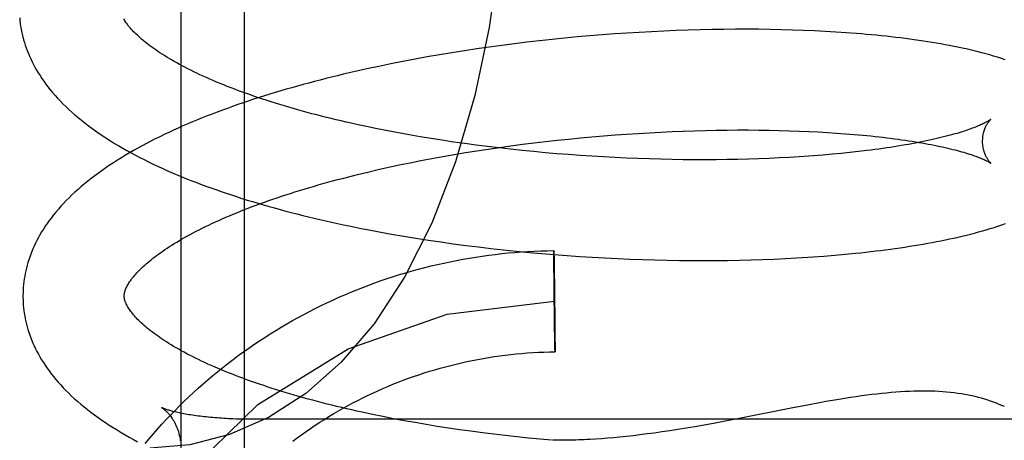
# Model space of a CAD drawing. Header units: inches. Extents: x 0 to 204, y 0 to 132.
# Tile 63 of 112: x 116.5497 to 116.7442, y 47.9161 to 47.9992. Entities that reach past the tile are written whole.
import ezdxf

# ---------------------------------------------------------------- set-up
doc = ezdxf.new("R2010")
doc.units = ezdxf.units.IN
doc.header["$LTSCALE"] = 11.243375
doc.header["$MEASUREMENT"] = 0
doc.linetypes.add('HIDDEN', pattern=[0.2, 0.1, -0.1])
doc.layers.add('DEFAULT_2', color=8, linetype='HIDDEN')

msp = doc.modelspace()

# ---------------------------------------------------------------- linework, layer by layer
at = {"layer": 'DEFAULT_2', "color": 8, "linetype": 'HIDDEN'}
for p, q in [((116.5815, 48.078), (116.5815, 47.88867)), ((116.594, 48.07189), (116.594, 47.89899)), ((116.65981, 47.99582), (116.65734, 47.99559)), ((116.66229, 47.99604), (116.65981, 47.99582)), ((116.66475, 47.99624), (116.66229, 47.99604)), ((116.66721, 47.99642), (116.66475, 47.99624)), ((116.66966, 47.99659), (116.66721, 47.99642)), ((116.6721, 47.99674), (116.66966, 47.99659)), ((116.67454, 47.99687), (116.6721, 47.99674)), ((116.67695, 47.99699), (116.67454, 47.99687)), ((116.67936, 47.99709), (116.67695, 47.99699)), ((116.68175, 47.99717), (116.67936, 47.99709)), ((116.68412, 47.99724), (116.68175, 47.99717)), ((116.68648, 47.99729), (116.68412, 47.99724)), ((116.68882, 47.99733), (116.68648, 47.99729)), ((116.69114, 47.99735), (116.68882, 47.99733)), ((116.69343, 47.99735), (116.69114, 47.99735)), ((116.69571, 47.99734), (116.69343, 47.99735)), ((116.69796, 47.99731), (116.69571, 47.99734)), ((116.70019, 47.99726), (116.69796, 47.99731)), ((116.70239, 47.9972), (116.70019, 47.99726)), ((116.70456, 47.99712), (116.70239, 47.9972)), ((116.70671, 47.99703), (116.70456, 47.99712)), ((116.70882, 47.99692), (116.70671, 47.99703)), ((116.71091, 47.9968), (116.70882, 47.99692)), ((116.71297, 47.99666), (116.71091, 47.9968)), ((116.64247, 47.99382), (116.64001, 47.99347)), ((116.64494, 47.99416), (116.64247, 47.99382)), ((116.64742, 47.99448), (116.64494, 47.99416)), ((116.6499, 47.99478), (116.64742, 47.99448)), ((116.65238, 47.99507), (116.6499, 47.99478)), ((116.65486, 47.99533), (116.65238, 47.99507)), ((116.65734, 47.99559), (116.65486, 47.99533)), ((116.63022, 47.99188), (116.6278, 47.99144)), ((116.63265, 47.9923), (116.63022, 47.99188)), ((116.63509, 47.99271), (116.63265, 47.9923)), ((116.63755, 47.9931), (116.63509, 47.99271)), ((116.64001, 47.99347), (116.63755, 47.9931)), ((116.62063, 47.99002), (116.61827, 47.98952)), ((116.62301, 47.99051), (116.62063, 47.99002)), ((116.6254, 47.99099), (116.62301, 47.99051)), ((116.6278, 47.99144), (116.6254, 47.99099)), ((116.61827, 47.98952), (116.61593, 47.98899)), ((116.6203, 47.97767), (116.61823, 47.9781)), ((116.62239, 47.97726), (116.6203, 47.97767)), ((116.6245, 47.97686), (116.62239, 47.97726)), ((116.62664, 47.97647), (116.6245, 47.97686)), ((116.6288, 47.9761), (116.62664, 47.97647)), ((116.66275, 47.97609), (116.66504, 47.97629)), ((116.66504, 47.97629), (116.66732, 47.97647)), ((116.66732, 47.97647), (116.66959, 47.97663)), ((116.66959, 47.97663), (116.67185, 47.97678)), ((116.67185, 47.97678), (116.6741, 47.97691)), ((116.6741, 47.97691), (116.67634, 47.97703)), ((116.67634, 47.97703), (116.67857, 47.97713)), ((116.67857, 47.97713), (116.68078, 47.97722)), ((116.68078, 47.97722), (116.68298, 47.97729)), ((116.68298, 47.97729), (116.68516, 47.97735)), ((116.68516, 47.97735), (116.68731, 47.97739)), ((116.68731, 47.97739), (116.68945, 47.97742)), ((116.68945, 47.97742), (116.69156, 47.97744)), ((116.69156, 47.97744), (116.69365, 47.97744)), ((116.69365, 47.97744), (116.69572, 47.97742)), ((116.69572, 47.97742), (116.69775, 47.9774)), ((116.69775, 47.9774), (116.69976, 47.97736)), ((116.69976, 47.97736), (116.70173, 47.9773)), ((116.70173, 47.9773), (116.70367, 47.97723)), ((116.70367, 47.97723), (116.70558, 47.97715)), ((116.70558, 47.97715), (116.70746, 47.97706)), ((116.70746, 47.97706), (116.70929, 47.97695)), ((116.70929, 47.97695), (116.71109, 47.97684)), ((116.71109, 47.97684), (116.71285, 47.97671)), ((116.71285, 47.97671), (116.71457, 47.97657)), ((116.63098, 47.97574), (116.6288, 47.9761)), ((116.63318, 47.9754), (116.63098, 47.97574)), ((116.63539, 47.97506), (116.63318, 47.9754)), ((116.63762, 47.97475), (116.63539, 47.97506)), ((116.63987, 47.97445), (116.63762, 47.97475)), ((116.64212, 47.97416), (116.63987, 47.97445)), ((116.64448, 47.974), (116.64675, 47.97431)), ((116.64675, 47.97431), (116.64903, 47.97461)), ((116.64903, 47.97461), (116.65131, 47.9749)), ((116.65131, 47.9749), (116.6536, 47.97517)), ((116.6536, 47.97517), (116.65589, 47.97542)), ((116.65589, 47.97542), (116.65818, 47.97566)), ((116.65818, 47.97566), (116.66047, 47.97589)), ((116.66047, 47.97589), (116.66275, 47.97609)), ((116.63331, 47.97221), (116.63552, 47.97259)), ((116.63552, 47.97259), (116.63774, 47.97297)), ((116.63774, 47.97297), (116.63998, 47.97332)), ((116.63998, 47.97332), (116.64222, 47.97367)), ((116.64439, 47.97389), (116.64212, 47.97416)), ((116.64222, 47.97367), (116.64448, 47.974)), ((116.64667, 47.97363), (116.64439, 47.97389)), ((116.64895, 47.97339), (116.64667, 47.97363)), ((116.65124, 47.97316), (116.64895, 47.97339)), ((116.65353, 47.97295), (116.65124, 47.97316)), ((116.65583, 47.97275), (116.65353, 47.97295)), ((116.65813, 47.97257), (116.65583, 47.97275)), ((116.66042, 47.9724), (116.65813, 47.97257)), ((116.66272, 47.97225), (116.66042, 47.9724)), ((116.7102, 47.97264), (116.70839, 47.97248)), ((116.71198, 47.97281), (116.7102, 47.97264)), ((116.71372, 47.97298), (116.71198, 47.97281)), ((116.71541, 47.97317), (116.71372, 47.97298)), ((116.71707, 47.97337), (116.71541, 47.97317)), ((116.62257, 47.97007), (116.62468, 47.97053)), ((116.62468, 47.97053), (116.6268, 47.97097)), ((116.6268, 47.97097), (116.62895, 47.97139)), ((116.62895, 47.97139), (116.63112, 47.97181)), ((116.63112, 47.97181), (116.63331, 47.97221)), ((116.66501, 47.97211), (116.66272, 47.97225)), ((116.66729, 47.97199), (116.66501, 47.97211)), ((116.66957, 47.97188), (116.66729, 47.97199)), ((116.67183, 47.97179), (116.66957, 47.97188)), ((116.67409, 47.97171), (116.67183, 47.97179)), ((116.67634, 47.97165), (116.67409, 47.97171)), ((116.67857, 47.97161), (116.67634, 47.97165)), ((116.68078, 47.97157), (116.67857, 47.97161)), ((116.68298, 47.97156), (116.68078, 47.97157)), ((116.68516, 47.97155), (116.68298, 47.97156)), ((116.68732, 47.97156), (116.68516, 47.97155)), ((116.68946, 47.97159), (116.68732, 47.97156)), ((116.69157, 47.97163), (116.68946, 47.97159)), ((116.69366, 47.97168), (116.69157, 47.97163)), ((116.69572, 47.97175), (116.69366, 47.97168)), ((116.69776, 47.97182), (116.69572, 47.97175)), ((116.69977, 47.97192), (116.69776, 47.97182)), ((116.70174, 47.97202), (116.69977, 47.97192)), ((116.70368, 47.97214), (116.70174, 47.97202)), ((116.70559, 47.97227), (116.70368, 47.97214)), ((116.61642, 47.96864), (116.61844, 47.96913)), ((116.61844, 47.96913), (116.62049, 47.96961)), ((116.62049, 47.96961), (116.62257, 47.97007)), ((116.62073, 47.95731), (116.62313, 47.95687)), ((116.62313, 47.95687), (116.62555, 47.95646)), ((116.62555, 47.95646), (116.62798, 47.95606)), ((116.62798, 47.95606), (116.63042, 47.95567)), ((116.63042, 47.95567), (116.63288, 47.95531)), ((116.63288, 47.95531), (116.63535, 47.95496)), ((116.63535, 47.95496), (116.63783, 47.95463)), ((116.63783, 47.95463), (116.64031, 47.95432)), ((116.64031, 47.95432), (116.6428, 47.95403)), ((116.6428, 47.95403), (116.6453, 47.95375)), ((116.6453, 47.95375), (116.6478, 47.95349)), ((116.6478, 47.95349), (116.65031, 47.95325)), ((116.65031, 47.95325), (116.65281, 47.95302)), ((116.65281, 47.95302), (116.65531, 47.95281)), ((116.65522, 47.95324), (116.65522, 47.95361)), ((116.65522, 47.95355), (116.65523, 47.95349)), ((116.65522, 47.95282), (116.65522, 47.95324)), ((116.65523, 47.95056), (116.65522, 47.95282)), ((116.65523, 47.95349), (116.65523, 47.95337)), ((116.65523, 47.95337), (116.65524, 47.95309)), ((116.65524, 47.95309), (116.65526, 47.95198)), ((116.71071, 47.9527), (116.71279, 47.95288)), ((116.71279, 47.95288), (116.71484, 47.95308)), ((116.65526, 47.95198), (116.65528, 47.95049)), ((116.65531, 47.95281), (116.65782, 47.95262)), ((116.65782, 47.95262), (116.66031, 47.95245)), ((116.66031, 47.95245), (116.66281, 47.95229)), ((116.66281, 47.95229), (116.6653, 47.95216)), ((116.6653, 47.95216), (116.66778, 47.95203)), ((116.66778, 47.95203), (116.67025, 47.95193)), ((116.67025, 47.95193), (116.67271, 47.95184)), ((116.67271, 47.95184), (116.67516, 47.95177)), ((116.67516, 47.95177), (116.6776, 47.95171)), ((116.6776, 47.95171), (116.68003, 47.95167)), ((116.68003, 47.95167), (116.68243, 47.95165)), ((116.68243, 47.95165), (116.68482, 47.95164)), ((116.68482, 47.95164), (116.6872, 47.95165)), ((116.6872, 47.95165), (116.68955, 47.95168)), ((116.68955, 47.95168), (116.69188, 47.95172)), ((116.69188, 47.95172), (116.6942, 47.95178)), ((116.6942, 47.95178), (116.69648, 47.95185)), ((116.69648, 47.95185), (116.69875, 47.95194)), ((116.69875, 47.95194), (116.70098, 47.95204)), ((116.70098, 47.95204), (116.7032, 47.95216)), ((116.7032, 47.95216), (116.70538, 47.9523)), ((116.70538, 47.9523), (116.70754, 47.95244)), ((116.65524, 47.94993), (116.65523, 47.95056)), ((116.65524, 47.94942), (116.65524, 47.94993)), ((116.65525, 47.94907), (116.65524, 47.94942)), ((116.65525, 47.94871), (116.65525, 47.94907)), ((116.65528, 47.95049), (116.65529, 47.95002)), ((116.65529, 47.95002), (116.65529, 47.94952)), ((116.65529, 47.94952), (116.6553, 47.94899)), ((116.6553, 47.94899), (116.65531, 47.94863)), ((116.65525, 47.94834), (116.65525, 47.94871)), ((116.65526, 47.94796), (116.65525, 47.94834)), ((116.65526, 47.94758), (116.65526, 47.94796)), ((116.65526, 47.94718), (116.65526, 47.94758)), ((116.65527, 47.94678), (116.65526, 47.94718)), ((116.65531, 47.94863), (116.65531, 47.94826)), ((116.65531, 47.94826), (116.65532, 47.94788)), ((116.65532, 47.94788), (116.65532, 47.94749)), ((116.65527, 47.94638), (116.65527, 47.94678)), ((116.65528, 47.94535), (116.65528, 47.94576)), ((116.65529, 47.94493), (116.65528, 47.94535)), ((116.65533, 47.9469), (116.65534, 47.94649)), ((116.65534, 47.94649), (116.65534, 47.94608)), ((116.65535, 47.94546), (116.65535, 47.94504)), ((116.6553, 47.94387), (116.6553, 47.94429)), ((116.65531, 47.94281), (116.65531, 47.94323)), ((116.65536, 47.94441), (116.65537, 47.94399)), ((116.65537, 47.94335), (116.65538, 47.94293)), ((116.65533, 47.94176), (116.65532, 47.94218)), ((116.65539, 47.94229), (116.65539, 47.94187)), ((116.65539, 47.94187), (116.65539, 47.94146)), ((116.65534, 47.94073), (116.65534, 47.94113)), ((116.65535, 47.94032), (116.65534, 47.94073)), ((116.65536, 47.93934), (116.65535, 47.93973)), ((116.65536, 47.93896), (116.65536, 47.93934)), ((116.6554, 47.94084), (116.65541, 47.94043)), ((116.65541, 47.94043), (116.65541, 47.94003)), ((116.65541, 47.94003), (116.65541, 47.93964)), ((116.65541, 47.93964), (116.65542, 47.93925)), ((116.65542, 47.93925), (116.65542, 47.93888)), ((116.65537, 47.93859), (116.65536, 47.93896)), ((116.65537, 47.93823), (116.65537, 47.93859)), ((116.65538, 47.9377), (116.65537, 47.93823)), ((116.65539, 47.9372), (116.65538, 47.9377)), ((116.65542, 47.93888), (116.65543, 47.93851)), ((116.65543, 47.93851), (116.65543, 47.93815)), ((116.65543, 47.93815), (116.65543, 47.9378)), ((116.65543, 47.9378), (116.65544, 47.93729)), ((116.65544, 47.93729), (116.65544, 47.93666)), ((116.65539, 47.93672), (116.65539, 47.9372)), ((116.65542, 47.93523), (116.65539, 47.93672)), ((116.65544, 47.93666), (116.65546, 47.93439)), ((116.65544, 47.93413), (116.65542, 47.93523)), ((116.65545, 47.93384), (116.65544, 47.93413)), ((116.65545, 47.93373), (116.65545, 47.93384)), ((116.65545, 47.93367), (116.65545, 47.93373)), ((116.65546, 47.93439), (116.65546, 47.93397)), ((116.65546, 47.93397), (116.65546, 47.93361)), ((116.57771, 47.92258), (116.57771, 47.92258)), ((116.70243, 47.92251), (116.69184, 47.92042)), ((116.70503, 47.92301), (116.70243, 47.92251)), ((116.58611, 47.92077), (116.58571, 47.92081)), ((116.58694, 47.92068), (116.58653, 47.92072)), ((116.59422, 47.92027), (116.59375, 47.92028)), ((116.59517, 47.92026), (116.5947, 47.92027)), ((116.8165, 47.92026), (116.59565, 47.92026)), ((116.62145, 47.9208), (116.61938, 47.92122)), ((116.62355, 47.92038), (116.62145, 47.9208)), ((116.62567, 47.91999), (116.62355, 47.92038)), ((116.62782, 47.9196), (116.62567, 47.91999)), ((116.68873, 47.91982), (116.68677, 47.91946)), ((116.69184, 47.92042), (116.68873, 47.91982)), ((116.62999, 47.91923), (116.62782, 47.9196)), ((116.63217, 47.91887), (116.62999, 47.91923)), ((116.63438, 47.91853), (116.63217, 47.91887)), ((116.6366, 47.9182), (116.63438, 47.91853)), ((116.63884, 47.91789), (116.6366, 47.9182)), ((116.64109, 47.91759), (116.63884, 47.91789)), ((116.67813, 47.91799), (116.67659, 47.91776)), ((116.67972, 47.91824), (116.67813, 47.91799)), ((116.68138, 47.91851), (116.67972, 47.91824)), ((116.6831, 47.9188), (116.68138, 47.91851)), ((116.68489, 47.91912), (116.6831, 47.9188)), ((116.68677, 47.91946), (116.68489, 47.91912)), ((116.64336, 47.9173), (116.64109, 47.91759)), ((116.64563, 47.91703), (116.64336, 47.9173)), ((116.64791, 47.91678), (116.64563, 47.91703)), ((116.6502, 47.91654), (116.64791, 47.91678)), ((116.65249, 47.91632), (116.6502, 47.91654)), ((116.65476, 47.91611), (116.65249, 47.91632)), ((116.66461, 47.91643), (116.66345, 47.91635)), ((116.6658, 47.91652), (116.66461, 47.91643)), ((116.66702, 47.91663), (116.6658, 47.91652)), ((116.66827, 47.91674), (116.66702, 47.91663)), ((116.66955, 47.91687), (116.66827, 47.91674)), ((116.67088, 47.91702), (116.66955, 47.91687)), ((116.67224, 47.91718), (116.67088, 47.91702)), ((116.67365, 47.91736), (116.67224, 47.91718)), ((116.6751, 47.91755), (116.67365, 47.91736)), ((116.67659, 47.91776), (116.6751, 47.91755))]:
    msp.add_line(p, q, dxfattribs=at)
for points in [[(116.64604, 48.03959), (116.64564, 48.0255), (116.64445, 48.01147), (116.64245, 47.9977), (116.63961, 47.98429), (116.63579, 47.97116), (116.63111, 47.95904), (116.62572, 47.94835), (116.61969, 47.93915), (116.61319, 47.93153), (116.60621, 47.92536), (116.59884, 47.92062), (116.59116, 47.91725), (116.58328, 47.91524), (116.57539, 47.91459)], [(116.54967, 47.9996), (116.54972, 47.99906), (116.54979, 47.99852), (116.54986, 47.99798), (116.54995, 47.99745), (116.55005, 47.99691), (116.55017, 47.99637), (116.5503, 47.99583), (116.55044, 47.99529), (116.5506, 47.99475), (116.55077, 47.9942), (116.55096, 47.99366), (116.55116, 47.99312), (116.55138, 47.99258), (116.55161, 47.99203), (116.55186, 47.99148), (116.55212, 47.99094), (116.5524, 47.99039), (116.55269, 47.98984), (116.55301, 47.98929), (116.55334, 47.98874), (116.55369, 47.98818), (116.55405, 47.98763), (116.55444, 47.98707), (116.55484, 47.98652), (116.55526, 47.98596), (116.55571, 47.9854), (116.55617, 47.98485), (116.55665, 47.98429), (116.55715, 47.98373), (116.55767, 47.98318), (116.55822, 47.98262), (116.55878, 47.98207), (116.55936, 47.98152), (116.55996, 47.98097), (116.56057, 47.98043), (116.56121, 47.97989), (116.56186, 47.97936), (116.56253, 47.97883), (116.56321, 47.9783), (116.56391, 47.97778), (116.56463, 47.97727), (116.56536, 47.97676), (116.56611, 47.97626), (116.56687, 47.97576), (116.56764, 47.97527), (116.56843, 47.97479), (116.56923, 47.97431), (116.57004, 47.97384), (116.57086, 47.97337), (116.57169, 47.97292), (116.57254, 47.97246), (116.5734, 47.97202), (116.57426, 47.97158), (116.57514, 47.97114), (116.57603, 47.97071), (116.57692, 47.97029), (116.57783, 47.96987), (116.57875, 47.96946), (116.57968, 47.96906), (116.58061, 47.96866), (116.58156, 47.96826), (116.58251, 47.96787), (116.58348, 47.96749), (116.58445, 47.96711), (116.58543, 47.96674), (116.58642, 47.96637), (116.58742, 47.96601), (116.58843, 47.96565), (116.58945, 47.9653), (116.59047, 47.96495), (116.5915, 47.9646), (116.59254, 47.96427), (116.59359, 47.96393), (116.59464, 47.9636), (116.5957, 47.96328), (116.59677, 47.96296), (116.59785, 47.96265), (116.59894, 47.96234), (116.60003, 47.96203), (116.60113, 47.96173), (116.60223, 47.96143), (116.60334, 47.96114), (116.60446, 47.96085), (116.60559, 47.96057), (116.60672, 47.96029), (116.60786, 47.96002), (116.609, 47.95975), (116.61015, 47.95949), (116.6113, 47.95923), (116.61246, 47.95897), (116.61363, 47.95872), (116.6148, 47.95847), (116.61598, 47.95823), (116.61716, 47.95799), (116.61834, 47.95776), (116.62073, 47.95731)], [(116.61823, 47.9781), (116.6162, 47.97854), (116.61519, 47.97876), (116.61419, 47.97899), (116.6132, 47.97922), (116.61222, 47.97945), (116.61124, 47.97969), (116.61028, 47.97993), (116.60932, 47.98017), (116.60837, 47.98041), (116.60743, 47.98066), (116.60649, 47.98091), (116.60557, 47.98116), (116.60466, 47.98142), (116.60375, 47.98167), (116.60286, 47.98193), (116.60197, 47.98219), (116.6011, 47.98246), (116.60023, 47.98272), (116.59938, 47.98299), (116.59854, 47.98326), (116.5977, 47.98353), (116.59688, 47.98381), (116.59607, 47.98408), (116.59527, 47.98436), (116.59448, 47.98464), (116.5937, 47.98492), (116.59293, 47.9852), (116.59218, 47.98548), (116.59144, 47.98577), (116.5907, 47.98606), (116.58999, 47.98634), (116.58928, 47.98663), (116.58859, 47.98692), (116.5879, 47.98721), (116.58723, 47.9875), (116.58658, 47.98779), (116.58593, 47.98808), (116.5853, 47.98837), (116.58468, 47.98866), (116.58407, 47.98896), (116.58348, 47.98925), (116.5829, 47.98954), (116.58233, 47.98983), (116.58178, 47.99012), (116.58124, 47.99041), (116.58071, 47.9907), (116.5802, 47.99099), (116.5797, 47.99128), (116.57921, 47.99157), (116.57874, 47.99185), (116.57827, 47.99214), (116.57783, 47.99242), (116.57739, 47.9927), (116.57697, 47.99298), (116.57656, 47.99326), (116.57617, 47.99353), (116.57578, 47.99381), (116.57542, 47.99408), (116.57506, 47.99435), (116.57472, 47.99462), (116.57439, 47.99488), (116.57407, 47.99514), (116.57377, 47.9954), (116.57347, 47.99565), (116.57319, 47.9959), (116.57293, 47.99615), (116.57267, 47.99639), (116.57243, 47.99663), (116.57219, 47.99687), (116.57197, 47.9971), (116.57176, 47.99733), (116.57157, 47.99756), (116.57138, 47.99778), (116.5712, 47.99799), (116.57104, 47.9982), (116.57088, 47.99841), (116.57074, 47.99861), (116.5706, 47.99881), (116.57047, 47.99901), (116.57036, 47.9992), (116.57025, 47.99938)], [(116.74441, 47.99132), (116.74366, 47.99157), (116.74289, 47.99181), (116.74212, 47.99205), (116.74136, 47.99227), (116.74059, 47.99248), (116.73982, 47.99269), (116.73905, 47.99289), (116.73827, 47.99308), (116.73748, 47.99327), (116.73669, 47.99345), (116.73588, 47.99363), (116.73507, 47.9938), (116.73424, 47.99397), (116.73341, 47.99413), (116.73257, 47.99429), (116.73172, 47.99444), (116.73086, 47.99459), (116.73, 47.99474), (116.72912, 47.99488), (116.72824, 47.99501), (116.72735, 47.99515), (116.72645, 47.99527), (116.72555, 47.9954), (116.72463, 47.99552), (116.72371, 47.99563), (116.72277, 47.99575), (116.72183, 47.99586), (116.72088, 47.99596), (116.71992, 47.99606), (116.71895, 47.99616), (116.71797, 47.99625), (116.71699, 47.99634), (116.716, 47.99643), (116.715, 47.99651), (116.71297, 47.99666)], [(116.61593, 47.98899), (116.61477, 47.98872), (116.61361, 47.98845), (116.61246, 47.98817), (116.61131, 47.98789), (116.61017, 47.98761), (116.60904, 47.98732), (116.60791, 47.98702), (116.60678, 47.98672), (116.60566, 47.98642), (116.60455, 47.98611), (116.60345, 47.9858), (116.60235, 47.98549), (116.60126, 47.98517), (116.60017, 47.98484), (116.59909, 47.98451), (116.59802, 47.98418), (116.59696, 47.98384), (116.5959, 47.9835), (116.59485, 47.98315), (116.59381, 47.9828), (116.59277, 47.98245), (116.59175, 47.98209), (116.59073, 47.98172), (116.58972, 47.98135), (116.58871, 47.98098), (116.58772, 47.9806), (116.58673, 47.98022), (116.58575, 47.97983), (116.58478, 47.97944), (116.58382, 47.97904), (116.58287, 47.97864), (116.58193, 47.97823), (116.581, 47.97782), (116.58007, 47.9774), (116.57916, 47.97697), (116.57825, 47.97655), (116.57735, 47.97611), (116.57647, 47.97567), (116.57559, 47.97523), (116.57473, 47.97478), (116.57387, 47.97432), (116.57303, 47.97386), (116.57219, 47.9734), (116.57137, 47.97292), (116.57056, 47.97245), (116.56976, 47.97196), (116.56897, 47.97147), (116.56819, 47.97097), (116.56743, 47.97047), (116.56668, 47.96996), (116.56594, 47.96945), (116.56522, 47.96893), (116.56451, 47.9684), (116.56382, 47.96788), (116.56314, 47.96734), (116.56248, 47.9668), (116.56183, 47.96626), (116.5612, 47.96571), (116.56059, 47.96516), (116.56, 47.9646), (116.55942, 47.96404), (116.55887, 47.96348), (116.55833, 47.96292), (116.55781, 47.96236), (116.55731, 47.96179), (116.55683, 47.96123), (116.55637, 47.96066), (116.55593, 47.9601), (116.55551, 47.95953), (116.55511, 47.95897), (116.55472, 47.95841), (116.55436, 47.95785), (116.55401, 47.95729), (116.55368, 47.95673), (116.55337, 47.95617), (116.55308, 47.95562), (116.5528, 47.95507), (116.55254, 47.95451), (116.5523, 47.95397), (116.55207, 47.95342), (116.55185, 47.95287), (116.55166, 47.95233), (116.55147, 47.95178), (116.5513, 47.95124), (116.55115, 47.9507), (116.551, 47.95016), (116.55088, 47.94962), (116.55076, 47.94908), (116.55066, 47.94854), (116.55057, 47.948), (116.5505, 47.94747), (116.55044, 47.94693), (116.55039, 47.94639), (116.55035, 47.94586), (116.55033, 47.94532), (116.55032, 47.94479), (116.55032, 47.94434)], [(116.74154, 47.97952), (116.74153, 47.97951), (116.74151, 47.9795), (116.74148, 47.97948), (116.74145, 47.97945), (116.7414, 47.97942), (116.74135, 47.97938), (116.74128, 47.97934), (116.7412, 47.97929), (116.74112, 47.97923), (116.74102, 47.97917), (116.7409, 47.97911), (116.74078, 47.97904), (116.74064, 47.97897), (116.74049, 47.97889), (116.74033, 47.97881), (116.74015, 47.97872), (116.73996, 47.97863), (116.73976, 47.97853), (116.73954, 47.97843), (116.7393, 47.97833), (116.73906, 47.97823), (116.73879, 47.97812), (116.73851, 47.97801), (116.73822, 47.97789), (116.73791, 47.97778), (116.73759, 47.97766), (116.73725, 47.97754), (116.73689, 47.97742), (116.73652, 47.97729), (116.73614, 47.97717), (116.73573, 47.97704), (116.73532, 47.97691), (116.73489, 47.97678), (116.73444, 47.97665), (116.73398, 47.97652), (116.7335, 47.97639), (116.73301, 47.97626), (116.7325, 47.97613), (116.73198, 47.976), (116.73145, 47.97587), (116.7309, 47.97574), (116.73033, 47.97561), (116.72975, 47.97548), (116.72916, 47.97535), (116.72855, 47.97523), (116.72793, 47.9751), (116.7273, 47.97497), (116.72665, 47.97485), (116.72599, 47.97473), (116.72531, 47.9746), (116.72463, 47.97448), (116.72392, 47.97436), (116.72321, 47.97425), (116.72248, 47.97413), (116.72175, 47.97401), (116.721, 47.9739), (116.72023, 47.97379), (116.71946, 47.97368), (116.71867, 47.97358), (116.71787, 47.97347), (116.71707, 47.97337)], [(116.73994, 47.97515), (116.73995, 47.97539), (116.73996, 47.97565), (116.73998, 47.97591), (116.74, 47.97616), (116.74004, 47.9764), (116.74008, 47.97663), (116.74013, 47.97686), (116.74019, 47.97708), (116.74025, 47.97729), (116.74032, 47.97748), (116.74038, 47.97767), (116.74045, 47.97785), (116.74053, 47.97801), (116.7406, 47.97817), (116.74067, 47.97832), (116.74074, 47.97845), (116.74082, 47.97858), (116.74089, 47.9787), (116.74096, 47.97881), (116.74102, 47.97891), (116.74109, 47.979), (116.74115, 47.97908), (116.74121, 47.97916), (116.74126, 47.97923), (116.74131, 47.97929), (116.74136, 47.97934), (116.7414, 47.97939), (116.74144, 47.97943), (116.74147, 47.97946), (116.7415, 47.97948), (116.74152, 47.9795), (116.74153, 47.97951), (116.74154, 47.97952)], [(116.71457, 47.97657), (116.71625, 47.97642), (116.71707, 47.97634), (116.71788, 47.97626), (116.71868, 47.97617), (116.71947, 47.97609), (116.72024, 47.976), (116.72101, 47.97591), (116.72176, 47.97581), (116.7225, 47.97572), (116.72323, 47.97562), (116.72394, 47.97552), (116.72464, 47.97542), (116.72533, 47.97531), (116.72601, 47.97521), (116.72668, 47.9751), (116.72733, 47.97499), (116.72796, 47.97488), (116.72859, 47.97477), (116.72919, 47.97466), (116.72979, 47.97455), (116.73037, 47.97443), (116.73094, 47.97432), (116.73149, 47.9742), (116.73203, 47.97408), (116.73255, 47.97397), (116.73306, 47.97385), (116.73355, 47.97373), (116.73403, 47.97361), (116.7345, 47.9735), (116.73495, 47.97338), (116.73538, 47.97326), (116.7358, 47.97314), (116.7362, 47.97303), (116.73659, 47.97291), (116.73696, 47.9728), (116.73732, 47.97268), (116.73766, 47.97257), (116.73799, 47.97246), (116.7383, 47.97235), (116.7386, 47.97225), (116.73888, 47.97214), (116.73914, 47.97204), (116.73939, 47.97194), (116.73963, 47.97185), (116.73985, 47.97175), (116.74006, 47.97167), (116.74025, 47.97158), (116.74043, 47.9715), (116.74059, 47.97142), (116.74074, 47.97134), (116.74088, 47.97127), (116.74101, 47.97121), (116.74112, 47.97115), (116.74122, 47.97109), (116.74131, 47.97104), (116.74139, 47.97099), (116.74146, 47.97095), (116.74151, 47.97091), (116.74156, 47.97088), (116.74159, 47.97086), (116.74162, 47.97084), (116.74163, 47.97083)], [(116.74163, 47.97083), (116.74164, 47.97083), (116.74165, 47.97082), (116.74164, 47.97082), (116.74163, 47.97083), (116.74161, 47.97085), (116.74158, 47.97088), (116.74155, 47.97091), (116.74151, 47.97095), (116.74147, 47.97099), (116.74142, 47.97104), (116.74137, 47.9711), (116.74131, 47.97117), (116.74125, 47.97124), (116.74118, 47.97133), (116.74112, 47.97142), (116.74105, 47.97151), (116.74098, 47.97162), (116.7409, 47.97174), (116.74083, 47.97186), (116.74075, 47.972), (116.74067, 47.97214), (116.7406, 47.9723), (116.74052, 47.97246), (116.74045, 47.97264), (116.74037, 47.97282), (116.7403, 47.97302), (116.74024, 47.97322), (116.74018, 47.97344), (116.74012, 47.97367), (116.74007, 47.9739), (116.74003, 47.97414), (116.73999, 47.97439), (116.73997, 47.97465), (116.73995, 47.97491), (116.73994, 47.97515)], [(116.70839, 47.97248), (116.70653, 47.97233), (116.70559, 47.97227)], [(116.57032, 47.9446), (116.57032, 47.9447), (116.57032, 47.94482), (116.57034, 47.94494), (116.57035, 47.94506), (116.57038, 47.94519), (116.57041, 47.94533), (116.57044, 47.94547), (116.57049, 47.94562), (116.57054, 47.94577), (116.5706, 47.94594), (116.57067, 47.9461), (116.57075, 47.94628), (116.57084, 47.94646), (116.57093, 47.94665), (116.57104, 47.94683), (116.57115, 47.94703), (116.57127, 47.94722), (116.5714, 47.94742), (116.57155, 47.94763), (116.5717, 47.94784), (116.57186, 47.94806), (116.57203, 47.94828), (116.57221, 47.9485), (116.57241, 47.94873), (116.57261, 47.94897), (116.57283, 47.94921), (116.57305, 47.94945), (116.57329, 47.9497), (116.57354, 47.94995), (116.57381, 47.9502), (116.57408, 47.95046), (116.57437, 47.95072), (116.57467, 47.95099), (116.57498, 47.95126), (116.57531, 47.95153), (116.57564, 47.9518), (116.57599, 47.95208), (116.57636, 47.95236), (116.57673, 47.95265), (116.57712, 47.95293), (116.57753, 47.95322), (116.57794, 47.95351), (116.57837, 47.9538), (116.57881, 47.9541), (116.57927, 47.95439), (116.57973, 47.95469), (116.58021, 47.95499), (116.58071, 47.95529), (116.58122, 47.95559), (116.58174, 47.9559), (116.58227, 47.9562), (116.58282, 47.95651), (116.58338, 47.95681), (116.58396, 47.95712), (116.58454, 47.95742), (116.58514, 47.95773), (116.58576, 47.95804), (116.58638, 47.95835), (116.58702, 47.95865), (116.58767, 47.95896), (116.58833, 47.95927), (116.58901, 47.95957), (116.5897, 47.95988), (116.5904, 47.96019), (116.59111, 47.96049), (116.59183, 47.96079), (116.59257, 47.9611), (116.59332, 47.9614), (116.59408, 47.9617), (116.59485, 47.962), (116.59563, 47.9623), (116.59642, 47.9626), (116.59723, 47.96289), (116.59805, 47.96319), (116.59887, 47.96348), (116.59971, 47.96377), (116.60056, 47.96406), (116.60142, 47.96435), (116.60229, 47.96463), (116.60316, 47.96492), (116.60405, 47.9652), (116.60495, 47.96548), (116.60586, 47.96575), (116.60677, 47.96603), (116.6077, 47.9663), (116.60864, 47.96657), (116.60958, 47.96684), (116.61053, 47.9671), (116.61149, 47.96737), (116.61246, 47.96763), (116.61344, 47.96788), (116.61443, 47.96814), (116.61542, 47.96839), (116.61642, 47.96864)], [(116.71484, 47.95308), (116.71585, 47.95319), (116.71685, 47.9533), (116.71785, 47.95341), (116.71884, 47.95353), (116.71981, 47.95365), (116.72078, 47.95377), (116.72174, 47.9539), (116.72269, 47.95403), (116.72364, 47.95417), (116.72457, 47.9543), (116.7255, 47.95445), (116.72641, 47.95459), (116.72732, 47.95474), (116.72822, 47.9549), (116.72911, 47.95505), (116.72999, 47.95522), (116.73086, 47.95538), (116.73172, 47.95555), (116.73258, 47.95572), (116.73342, 47.9559), (116.73426, 47.95609), (116.73509, 47.95627), (116.73591, 47.95646), (116.73673, 47.95666), (116.73753, 47.95686), (116.73832, 47.95707), (116.73911, 47.95728), (116.73989, 47.9575), (116.74066, 47.95772), (116.74144, 47.95796), (116.74221, 47.9582), (116.74297, 47.95845), (116.74372, 47.9587), (116.74445, 47.95896)], [(116.57446, 47.91546), (116.57527, 47.91643), (116.5761, 47.91739), (116.57693, 47.91834), (116.57778, 47.91928), (116.57864, 47.92021), (116.57951, 47.92112), (116.58039, 47.92203), (116.58128, 47.92293), (116.58219, 47.92382), (116.5831, 47.92469), (116.58403, 47.92556), (116.58497, 47.92641), (116.58592, 47.92726), (116.58688, 47.92809), (116.58785, 47.92891), (116.58883, 47.92972), (116.58982, 47.93052), (116.59082, 47.9313), (116.59183, 47.93208), (116.59285, 47.93284), (116.59388, 47.93359), (116.59492, 47.93433), (116.59597, 47.93505), (116.59703, 47.93576), (116.5981, 47.93646), (116.59917, 47.93715), (116.60026, 47.93782), (116.60135, 47.93849), (116.60245, 47.93913), (116.60356, 47.93977), (116.60468, 47.94039), (116.60581, 47.941), (116.60694, 47.9416), (116.60808, 47.94218), (116.60923, 47.94275), (116.61039, 47.9433), (116.61155, 47.94384), (116.61272, 47.94437), (116.61389, 47.94488), (116.61508, 47.94538), (116.61626, 47.94587), (116.61746, 47.94634), (116.61866, 47.9468), (116.61987, 47.94724), (116.62108, 47.94767), (116.6223, 47.94808), (116.62352, 47.94848), (116.62475, 47.94886), (116.62598, 47.94923), (116.62722, 47.94959), (116.62846, 47.94993), (116.62971, 47.95025), (116.63096, 47.95057), (116.63221, 47.95086), (116.63347, 47.95114), (116.63473, 47.95141), (116.63599, 47.95166), (116.63726, 47.9519), (116.63853, 47.95212), (116.6398, 47.95232), (116.64108, 47.95251), (116.64236, 47.95269), (116.64364, 47.95285), (116.64492, 47.953), (116.6462, 47.95313), (116.64749, 47.95324), (116.64877, 47.95334), (116.65006, 47.95342), (116.65135, 47.95349), (116.65264, 47.95355), (116.65393, 47.95359), (116.65522, 47.95361)], [(116.65522, 47.95361), (116.65522, 47.9536), (116.65522, 47.9536), (116.65522, 47.95358), (116.65522, 47.95357), (116.65522, 47.95355)], [(116.70754, 47.95244), (116.7086, 47.95252), (116.71071, 47.9527)], [(116.65532, 47.94749), (116.65533, 47.94709), (116.65533, 47.9469)], [(116.65528, 47.94576), (116.65528, 47.94617), (116.65527, 47.94638)], [(116.65534, 47.94608), (116.65535, 47.94567), (116.65535, 47.94546)], [(116.65535, 47.94504), (116.65536, 47.94462), (116.65536, 47.94441)], [(116.55032, 47.94434), (116.55033, 47.94389), (116.55035, 47.94335), (116.55039, 47.94282), (116.55044, 47.94228), (116.5505, 47.94175), (116.55058, 47.94121), (116.55067, 47.94068), (116.55077, 47.94014), (116.55088, 47.93961), (116.55101, 47.93907), (116.55115, 47.93853), (116.55131, 47.938), (116.55148, 47.93746), (116.55166, 47.93692), (116.55186, 47.93638), (116.55208, 47.93584), (116.5523, 47.9353), (116.55255, 47.93476), (116.55281, 47.93421), (116.55308, 47.93367), (116.55337, 47.93312), (116.55368, 47.93258), (116.55401, 47.93203), (116.55435, 47.93148), (116.55471, 47.93093), (116.55509, 47.93038), (116.55549, 47.92982), (116.55591, 47.92927), (116.55634, 47.92872), (116.5568, 47.92816), (116.55727, 47.92761), (116.55777, 47.92706), (116.55828, 47.9265), (116.55882, 47.92595), (116.55937, 47.9254), (116.55994, 47.92486), (116.56053, 47.92431), (116.56114, 47.92377), (116.56177, 47.92324), (116.56241, 47.9227), (116.56307, 47.92218), (116.56375, 47.92165), (116.56444, 47.92114), (116.56515, 47.92062), (116.56587, 47.92012), (116.5666, 47.91962), (116.56736, 47.91912), (116.56812, 47.91863), (116.5689, 47.91815), (116.56969, 47.91767), (116.57049, 47.9172), (116.5713, 47.91674), (116.57213, 47.91628), (116.57296, 47.91583)], [(116.5615, 47.85241), (116.56386, 47.87237), (116.57082, 47.89164), (116.58184, 47.90869), (116.59671, 47.92322), (116.61456, 47.93421), (116.63416, 47.94105), (116.65534, 47.94361)], [(116.61938, 47.92122), (116.61733, 47.92166), (116.61632, 47.92188), (116.61532, 47.92211), (116.61432, 47.92234), (116.61333, 47.92257), (116.61235, 47.9228), (116.61138, 47.92304), (116.61042, 47.92328), (116.60946, 47.92352), (116.60852, 47.92377), (116.60758, 47.92402), (116.60665, 47.92427), (116.60573, 47.92452), (116.60482, 47.92478), (116.60392, 47.92504), (116.60303, 47.9253), (116.60215, 47.92556), (116.60128, 47.92583), (116.60042, 47.9261), (116.59957, 47.92637), (116.59874, 47.92664), (116.59791, 47.92691), (116.59709, 47.92719), (116.59628, 47.92747), (116.59549, 47.92774), (116.5947, 47.92802), (116.59393, 47.92831), (116.59317, 47.92859), (116.59242, 47.92887), (116.59169, 47.92916), (116.59096, 47.92945), (116.59025, 47.92973), (116.58955, 47.93002), (116.58887, 47.93031), (116.58819, 47.9306), (116.58753, 47.93089), (116.58688, 47.93119), (116.58624, 47.93148), (116.58562, 47.93177), (116.585, 47.93206), (116.5844, 47.93236), (116.58382, 47.93265), (116.58324, 47.93294), (116.58268, 47.93323), (116.58214, 47.93352), (116.58161, 47.93381), (116.58109, 47.9341), (116.58058, 47.93439), (116.58009, 47.93468), (116.57961, 47.93497), (116.57914, 47.93525), (116.57869, 47.93554), (116.57825, 47.93582), (116.57782, 47.9361), (116.57741, 47.93638), (116.57701, 47.93666), (116.57662, 47.93693), (116.57625, 47.9372), (116.57589, 47.93747), (116.57554, 47.93774), (116.57521, 47.938), (116.57489, 47.93827), (116.57458, 47.93853), (116.57428, 47.93878), (116.574, 47.93904), (116.57372, 47.93928), (116.57347, 47.93953), (116.57322, 47.93977), (116.57298, 47.94001), (116.57276, 47.94024), (116.57255, 47.94047), (116.57235, 47.9407), (116.57215, 47.94092), (116.57197, 47.94114), (116.5718, 47.94135), (116.57165, 47.94156), (116.5715, 47.94176), (116.57136, 47.94196), (116.57123, 47.94216), (116.57111, 47.94235), (116.571, 47.94253), (116.5709, 47.94271), (116.57081, 47.94289), (116.57072, 47.94306), (116.57065, 47.94323), (116.57058, 47.94339), (116.57052, 47.94355), (116.57047, 47.9437), (116.57043, 47.94384), (116.5704, 47.94398), (116.57037, 47.94411), (116.57035, 47.94424), (116.57033, 47.94436), (116.57032, 47.94448), (116.57032, 47.9446)], [(116.6553, 47.94429), (116.65529, 47.94471), (116.65529, 47.94493)], [(116.65531, 47.94323), (116.6553, 47.94366), (116.6553, 47.94387)], [(116.65537, 47.94399), (116.65537, 47.94356), (116.65537, 47.94335)], [(116.65532, 47.94218), (116.65532, 47.9426), (116.65531, 47.94281)], [(116.65534, 47.94113), (116.65533, 47.94155), (116.65533, 47.94176)], [(116.65538, 47.94293), (116.65538, 47.9425), (116.65539, 47.94229)], [(116.65539, 47.94146), (116.6554, 47.94104), (116.6554, 47.94084)], [(116.65535, 47.93973), (116.65535, 47.94012), (116.65535, 47.94032)], [(116.60364, 47.91593), (116.6045, 47.91658), (116.60538, 47.91722), (116.60626, 47.91785), (116.60715, 47.91847), (116.60805, 47.91907), (116.60896, 47.91967), (116.60987, 47.92025), (116.61079, 47.92082), (116.61172, 47.92139), (116.61266, 47.92193), (116.61361, 47.92247), (116.61456, 47.923), (116.61552, 47.92351), (116.61648, 47.92401), (116.61746, 47.9245), (116.61843, 47.92498), (116.61942, 47.92545), (116.62041, 47.9259), (116.62141, 47.92634), (116.62241, 47.92677), (116.62342, 47.92719), (116.62443, 47.92759), (116.62545, 47.92798), (116.62648, 47.92836), (116.62751, 47.92873), (116.62854, 47.92908), (116.62958, 47.92942), (116.63063, 47.92975), (116.63167, 47.93006), (116.63273, 47.93036), (116.63378, 47.93065), (116.63484, 47.93092), (116.6359, 47.93119), (116.63697, 47.93143), (116.63804, 47.93167), (116.63911, 47.93189), (116.64019, 47.9321), (116.64127, 47.9323), (116.64235, 47.93248), (116.64343, 47.93265), (116.64452, 47.9328), (116.64561, 47.93294), (116.6467, 47.93307), (116.64779, 47.93319), (116.64888, 47.93329), (116.64997, 47.93337), (116.65107, 47.93345), (116.65216, 47.93351), (116.65326, 47.93356), (116.65436, 47.93359), (116.65546, 47.93361)], [(116.65546, 47.93361), (116.65545, 47.93361), (116.65545, 47.93362), (116.65545, 47.93363), (116.65545, 47.93365), (116.65545, 47.93367)], [(116.74424, 47.92276), (116.74373, 47.923), (116.7432, 47.92322), (116.74266, 47.92344), (116.7421, 47.92365), (116.74153, 47.92385), (116.74095, 47.92405), (116.74035, 47.92423), (116.73974, 47.92441), (116.73911, 47.92458), (116.73847, 47.92474), (116.73781, 47.92489), (116.73714, 47.92503), (116.73646, 47.92516), (116.73576, 47.92528), (116.73505, 47.92538), (116.73432, 47.92548), (116.73358, 47.92556), (116.73283, 47.92564), (116.73206, 47.9257), (116.73128, 47.92575), (116.73049, 47.92579), (116.72969, 47.92582), (116.72887, 47.92583), (116.72804, 47.92584), (116.7272, 47.92583), (116.72635, 47.92581), (116.72548, 47.92578), (116.72461, 47.92574), (116.72371, 47.92568), (116.72281, 47.92562), (116.72189, 47.92555), (116.72095, 47.92546), (116.72, 47.92536), (116.71903, 47.92526), (116.71804, 47.92514), (116.71704, 47.92501), (116.71601, 47.92487), (116.71495, 47.92472), (116.71385, 47.92456), (116.71271, 47.92438), (116.71152, 47.92418), (116.71028, 47.92397), (116.70899, 47.92375), (116.70768, 47.92351), (116.70503, 47.92301)], [(116.57771, 47.92258), (116.57771, 47.92258), (116.57771, 47.92257), (116.57773, 47.92257), (116.57775, 47.92255), (116.57778, 47.92253), (116.57782, 47.92251), (116.57787, 47.92247), (116.57792, 47.92244), (116.57799, 47.92239), (116.57806, 47.92234), (116.57813, 47.92228), (116.57822, 47.92221), (116.57831, 47.92214), (116.5784, 47.92205), (116.57851, 47.92196), (116.57861, 47.92186), (116.57873, 47.92174), (116.57885, 47.92162), (116.57898, 47.92148), (116.57911, 47.92134), (116.57924, 47.92118), (116.57938, 47.921), (116.57952, 47.92082), (116.57967, 47.92062), (116.57981, 47.9204), (116.57996, 47.92017), (116.5801, 47.91993), (116.58025, 47.91967), (116.58039, 47.91939), (116.58053, 47.91911), (116.58066, 47.9188), (116.58079, 47.91849), (116.58091, 47.91817), (116.58102, 47.91783), (116.58112, 47.91748), (116.58121, 47.91713), (116.58129, 47.91677), (116.58136, 47.9164), (116.58141, 47.91603)], [(116.596, 47.92026), (116.59519, 47.92026), (116.59471, 47.92027), (116.59423, 47.92027), (116.59376, 47.92028), (116.59329, 47.92029), (116.59282, 47.92031), (116.59235, 47.92032), (116.59188, 47.92034), (116.59141, 47.92036), (116.59095, 47.92038), (116.59049, 47.92041), (116.59003, 47.92043), (116.58958, 47.92046), (116.58913, 47.92049), (116.58869, 47.92053), (116.58825, 47.92056), (116.58781, 47.9206), (116.58738, 47.92064), (116.58696, 47.92068), (116.58654, 47.92072), (116.58612, 47.92076), (116.58572, 47.92081), (116.58532, 47.92086), (116.58493, 47.92091), (116.58455, 47.92096), (116.58417, 47.92101), (116.5838, 47.92106), (116.58345, 47.92112), (116.5831, 47.92117), (116.58276, 47.92123), (116.58243, 47.92129), (116.58211, 47.92135), (116.5818, 47.92141), (116.5815, 47.92147), (116.58121, 47.92153), (116.58093, 47.92159), (116.58067, 47.92165), (116.58041, 47.92171), (116.58017, 47.92177), (116.57994, 47.92182), (116.57972, 47.92188), (116.57951, 47.92194), (116.57931, 47.922), (116.57913, 47.92205), (116.57896, 47.9221), (116.5788, 47.92215), (116.57865, 47.9222), (116.57851, 47.92225), (116.57838, 47.9223), (116.57827, 47.92234), (116.57817, 47.92238), (116.57807, 47.92241), (116.57799, 47.92245), (116.57792, 47.92248), (116.57786, 47.9225), (116.57781, 47.92253), (116.57777, 47.92254), (116.57774, 47.92256), (116.57772, 47.92257), (116.57771, 47.92257)], [(116.59048, 47.92041), (116.59002, 47.92044), (116.58957, 47.92046)], [(116.59187, 47.92034), (116.5914, 47.92036), (116.59094, 47.92038)], [(116.66345, 47.91635), (116.66232, 47.91629), (116.66176, 47.91626), (116.66121, 47.91623), (116.66066, 47.91621), (116.66012, 47.91618), (116.65958, 47.91617), (116.65905, 47.91615), (116.65852, 47.91614), (116.65495, 47.91611)]]:
    msp.add_lwpolyline(points, dxfattribs=at)

doc.saveas('drawing.dxf')
